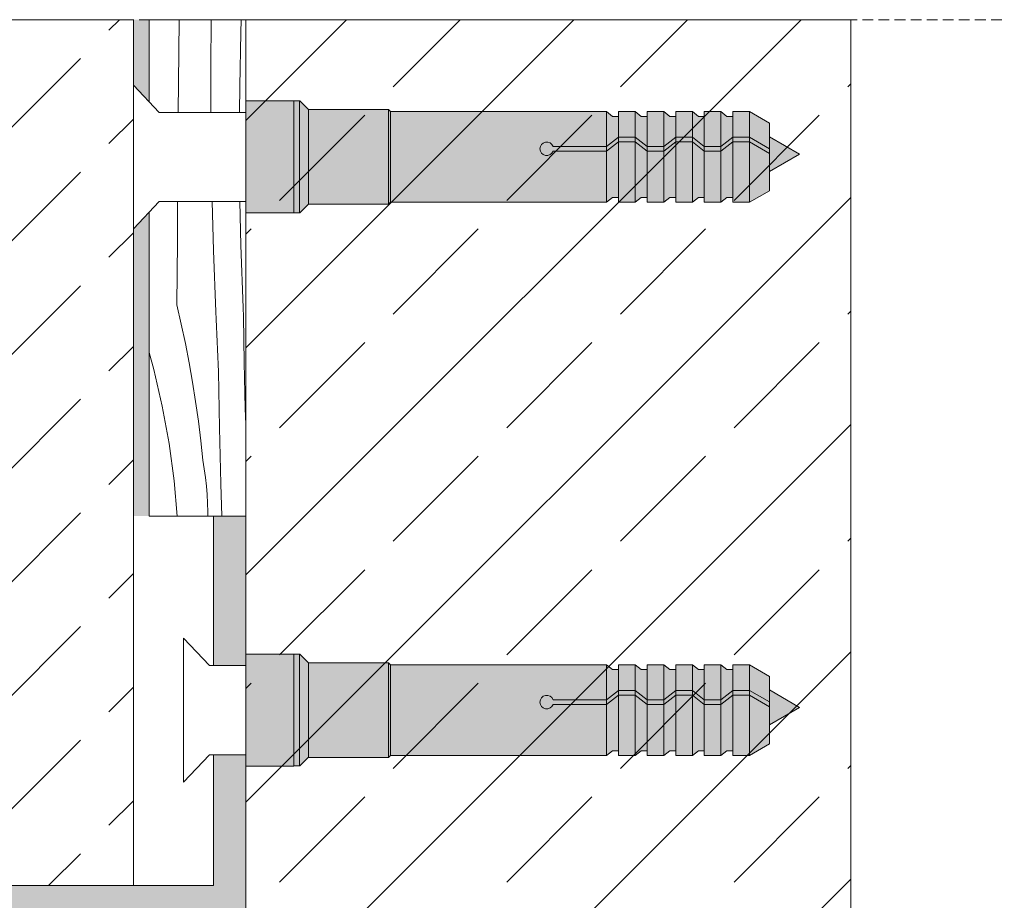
# Model space of a CAD drawing. Header units: millimetres. Extents: x -5600 to 56024, y 506 to 54141.
# Tile 46 of 48: x 51328 to 53165, y 42237 to 43881. Entities that reach past the tile are written whole.
import ezdxf

# ---------------------------------------------------------------- set-up
doc = ezdxf.new("R2010")
doc.units = ezdxf.units.MM
doc.linetypes.add('Hidden Line', pattern=[30.00000000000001, 20, -10.00000000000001])
for name, color, linetype, lineweight in [('2D Drafting - General102', 254, 'Continuous', 13), ('2D Drafting - General121', 255, 'Continuous', 0), ('2D Drafting - General2', 251, 'Continuous', 15), ('2D Drafting - General81', 251, 'Continuous', 20)]:
    doc.layers.add(name, color=color, linetype=linetype, lineweight=lineweight)

# ---------------------------------------------------------------- blocks, each defined once
blk = doc.blocks.new('*X14')
at = {"layer": '2D Drafting - General81', "linetype": 'Continuous'}
for p, q in [((-51434.74387600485, -94883.95986901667), (-51434.57216504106, -94858.90157354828)), ((-51412.23646040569, -94889.42949207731), (-51413.0186212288, -94858.90157354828)), ((-51395.22740336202, -94886.2155424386), (-51395.79330890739, -94858.90157354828)), ((-51434.99953506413, -94923.30434697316), (-51434.74387600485, -94883.95986901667)), ((-51395.06824360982, -94891.76568447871), (-51395.22740336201, -94886.21554243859)), ((-51410.85603735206, -94927.56149702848), (-51412.23646040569, -94889.42949207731)), ((-51394.89638475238, -94897.31544780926), (-51395.06824360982, -94891.76568447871)), ((-51394.71182768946, -94902.86480337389), (-51394.89638475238, -94897.31544780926)), ((-51394.51457338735, -94908.41372211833), (-51394.71182768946, -94902.86480337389)), ((-51394.30462287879, -94913.96217499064), (-51394.51457338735, -94908.41372211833)), ((-51394.08197726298, -94919.51013294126), (-51394.30462287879, -94913.96217499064)), ((-51434.99953506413, -94923.30434697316), (-51432.2887214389, -94935.27129040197)), ((-51393.84663770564, -94925.05756692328), (-51394.08197726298, -94919.51013294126)), ((-51393.59860543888, -94930.6044478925), (-51393.84663770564, -94925.05756692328)), ((-51410.65903739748, -94932.23603372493), (-51410.85603735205, -94927.56149702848)), ((-51393.25674041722, -94959.18239297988), (-51393.59860543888, -94930.60444789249)), ((-51432.2887214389, -94935.27129040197), (-51429.77361897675, -94947.28089094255)), ((-51410.45597927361, -94936.91031117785), (-51410.65903739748, -94932.23603372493)), ((-51410.24686332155, -94941.58432153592), (-51410.45597927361, -94936.91031117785)), ((-51410.03168989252, -94946.2580569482), (-51410.24686332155, -94941.58432153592)), ((-51429.77361897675, -94947.28089094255), (-51427.45489793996, -94959.32994809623)), ((-51409.81045934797, -94950.93150956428), (-51410.03168989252, -94946.2580569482)), ((-51452.23038198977, -94952.9832917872), (-51449.3530747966, -94963.46505417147)), ((-51409.58317205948, -94955.60467153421), (-51409.81045934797, -94950.93150956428)), ((-51409.34982840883, -94960.27753500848), (-51409.58317205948, -94955.60467153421)), ((-51427.45489793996, -94959.32994809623), (-51425.33317625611, -94971.41525084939)), ((-51409.11042878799, -94964.95009213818), (-51409.34982840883, -94960.27753500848)), ((-51392.57647138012, -94987.75428565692), (-51393.25674041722, -94959.18239297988)), ((-51449.3530747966, -94963.46505417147), (-51444.13746909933, -94986.39905295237)), ((-51408.52656237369, -94999.85700779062), (-51409.11042878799, -94964.95009213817)), ((-51425.33317625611, -94971.41525084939), (-51423.40901935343, -94983.53357852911)), ((-51444.13746909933, -94986.39905295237), (-51439.94244215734, -95009.54149430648)), ((-51423.40901935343, -94983.53357852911), (-51421.68294001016, -94995.6817016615)), ((-51392.23037982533, -94997.4590040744), (-51392.57647138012, -94987.75428565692)), ((-51421.68294001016, -94995.6817016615), (-51420.15539821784, -95007.85638283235)), ((-51407.65530927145, -95034.75793297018), (-51408.52656237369, -94999.85700779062)), ((-51439.94244215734, -95009.54149430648), (-51436.77622239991, -95032.84698497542)), ((-51420.15539821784, -95007.85638283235), (-51418.82680105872, -95020.05437754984)), ((-51418.00272572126, -95025.37125825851), (-51418.82680105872, -95020.05437754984)), ((-51417.3034856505, -95030.70599198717), (-51418.00272572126, -95025.37125825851)), ((-51436.77622239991, -95032.84698497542), (-51434.77850022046, -95054.80280998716)), ((-51416.72946496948, -95036.05564813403), (-51417.3034856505, -95030.70599198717)), ((-51406.98973465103, -95054.80280998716), (-51407.65530927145, -95034.75793297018)), ((-51416.28097901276, -95041.41728789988), (-51416.72946496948, -95036.05564813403)), ((-51415.95827415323, -95046.7879659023), (-51416.28097901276, -95041.41728789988)), ((-51415.76152766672, -95052.1647317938), (-51415.95827415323, -95046.7879659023)), ((-51415.72686913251, -95054.80280998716), (-51415.76152766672, -95052.1647317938))]:
    blk.add_line(p, q, dxfattribs=at)
blk = doc.blocks.new('Wype_nienie_35')
at = {"layer": '2D Drafting - General2', "linetype": 'Continuous'}
for p, q in [((-51446.01190922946, -94858.90157354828), (-51452.23038198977, -94865.50797215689)), ((-51392.23037982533, -94858.90157354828), (-51446.01190922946, -94858.90157354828)), ((-51392.23037982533, -95054.80280998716), (-51392.23037982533, -94858.90157354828)), ((-51452.23038198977, -94865.50797215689), (-51452.23038198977, -95054.80280998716)), ((-51452.23038198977, -95054.80280998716), (-51392.23037982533, -95054.80280998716))]:
    blk.add_line(p, q, dxfattribs=at)
at = {"layer": '2D Drafting - General81', "linetype": 'Continuous'}
blk.add_blockref('*X14', (0, 0), dxfattribs=at)
blk = doc.blocks.new('*X48')
at = {"layer": '2D Drafting - General81', "linetype": 'Continuous'}
for p, q in [((-51433.89321841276, -94765.92701350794), (-51433.73377208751, -94745.78461106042)), ((-51413.95863330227, -94774.97576120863), (-51413.78074455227, -94745.78461106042)), ((-51395.26546757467, -94754.04612397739), (-51394.98646966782, -94745.78461106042)), ((-51395.93095905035, -94787.08560872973), (-51395.26546757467, -94754.04612397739)), ((-51434.17720669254, -94803.48437802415), (-51433.89321841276, -94765.92701350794)), ((-51413.83102924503, -94803.48437802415), (-51413.95863330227, -94774.97576120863)), ((-51396.03790018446, -94803.48437802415), (-51395.93095905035, -94787.08560872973))]:
    blk.add_line(p, q, dxfattribs=at)
blk = doc.blocks.new('Wype_nienie_57')
at = {"layer": '2D Drafting - General2', "linetype": 'Continuous'}
for p, q in [((-51392.23037982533, -94745.78461106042), (-51452.23038198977, -94745.78461106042)), ((-51452.23038198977, -94745.78461106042), (-51452.23038198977, -94796.87797941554)), ((-51392.23037982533, -94803.48437802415), (-51392.23037982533, -94745.78461106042)), ((-51452.23038198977, -94796.87797941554), (-51446.01190922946, -94803.48437802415)), ((-51446.01190922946, -94803.48437802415), (-51392.23037982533, -94803.48437802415))]:
    blk.add_line(p, q, dxfattribs=at)
at = {"layer": '2D Drafting - General81', "linetype": 'Continuous'}
blk.add_blockref('*X48', (0, 0), dxfattribs=at)

msp = doc.modelspace()

# ---------------------------------------------------------------- hatches: boundary and pattern name
at = {"layer": '2D Drafting - General102', "linetype": 'Continuous'}
for points in [[(51689.50565063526, 42674.81878089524), (51749.50565063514, 42674.81878089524), (51749.50565063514, 42953.96213839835), (51689.50565063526, 42953.96213839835)], [(51001.17095756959, 42203.96213839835), (51749.50565063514, 42203.96213839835), (51749.50565063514, 42508.56720509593), (51689.50565063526, 42508.56720509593), (51689.50565063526, 42263.96213839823), (51001.17095756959, 42263.96213839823)]]:
    msp.add_hatch(color=256, dxfattribs=at).paths.add_polyline_path(points)
at = {"layer": '2D Drafting - General121', "linetype": 'Continuous'}
for points in [[(51749.50565073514, 43520.28379533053), (51749.50565073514, 43630.31561636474), (51749.50565073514, 43729.29948696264), (51839.50562670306, 43729.29948696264), (51839.50562670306, 43621.5378097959), (51839.50562670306, 43520.28379533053)], [(51839.50562670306, 43520.28379533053), (51749.50565073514, 43520.28379533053), (51749.50565073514, 43630.31561636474), (51749.50565073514, 43729.29948696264), (51839.50562670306, 43729.29948696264), (51839.50562670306, 43618.68859638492)], [(51839.50562670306, 43520.57505064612), (51839.50562670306, 43618.68859638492), (51839.50562670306, 43691.7505859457), (51839.50562670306, 43729.29948696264), (51850.0460229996, 43729.29948919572), (51850.0460229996, 43520.57505064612)], [(51850.0460229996, 43520.57505064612), (51850.0460229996, 43729.29948919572), (51850.57261102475, 43729.29948919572), (51866.81325336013, 43713.05884686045), (51866.81325336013, 43536.81569298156), (51850.57261102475, 43520.57505064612)], [(51866.81325336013, 43536.52443766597), (51866.81325336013, 43713.05884686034), (52016.0402040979, 43713.05884686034), (52016.0402040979, 43536.52443766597)], [(52016.0402040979, 43536.52443766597), (52016.0402040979, 43713.05884686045), (52019.7766186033, 43709.32243235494), (52019.7766186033, 43540.26085217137)], [(52445.35703245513, 43700.44643380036), (52445.35703245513, 43661.59324774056), (52423.03319909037, 43644.35379401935), (52423.03319909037, 43709.32243235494), (52434.26203426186, 43700.44643380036)], [(52476.42302739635, 43709.32243235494), (52476.42302739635, 43661.59324774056), (52445.35703245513, 43661.59324774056), (52445.35703245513, 43709.32243235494)], [(52498.74686076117, 43700.44643380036), (52498.74686076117, 43644.35379401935), (52476.42302739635, 43661.59324774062), (52476.42302739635, 43709.32243235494), (52487.6518625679, 43700.44643380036)], [(52529.81285570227, 43709.32243235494), (52529.81285570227, 43644.35379401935), (52498.74686076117, 43644.35379401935), (52498.74686076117, 43709.32243235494)], [(52529.81285570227, 43644.35379401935), (52529.81285570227, 43709.32243235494), (52541.04169087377, 43700.44643380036), (52552.13668906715, 43700.44643380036), (52552.13668906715, 43661.59324774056)], [(52583.20268400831, 43709.32243235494), (52583.20268400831, 43661.59324774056), (52552.13668906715, 43661.59324774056), (52552.13668906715, 43709.32243235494)], [(52605.52651737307, 43700.44643380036), (52605.52651737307, 43644.35379401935), (52583.20268400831, 43661.59324774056), (52583.20268400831, 43709.32243235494), (52594.43151917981, 43700.44643380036)], [(52636.59251231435, 43709.32243235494), (52636.59251231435, 43644.35379401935), (52605.52651737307, 43644.35379401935), (52605.52651737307, 43709.32243235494)], [(52658.91634567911, 43700.44643380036), (52658.91634567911, 43661.59324774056), (52636.59251231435, 43644.35379401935), (52636.59251231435, 43709.32243235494), (52647.82134748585, 43700.44643380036)], [(52658.91634567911, 43661.59324774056), (52658.91634567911, 43709.32243235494), (52689.98234062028, 43709.32243235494), (52689.98234062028, 43661.59324774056)], [(52727.12332755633, 43640.14988893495), (52689.98234062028, 43661.59324774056), (52689.98234062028, 43709.32243235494), (52727.12332755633, 43687.87907354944)], [(52423.03319909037, 43644.35379401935), (52445.35703245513, 43661.59324774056), (52445.35703245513, 43652.71724918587), (52423.03319909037, 43635.47779546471)], [(52445.35703245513, 43549.13685072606), (52434.26203426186, 43549.13685072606), (52423.03319909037, 43540.26085217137), (52423.03319909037, 43635.47779546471), (52445.35703245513, 43652.71724918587)], [(52445.35703245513, 43661.59324774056), (52476.42302739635, 43661.59324774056), (52476.42302739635, 43652.71724918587), (52445.35703245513, 43652.71724918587)], [(52445.35703245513, 43540.26085217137), (52445.35703245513, 43652.71724918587), (52476.42302739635, 43652.71724918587), (52476.42302739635, 43540.26085217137)], [(52498.74686076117, 43635.47779546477), (52476.42302739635, 43652.71724918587), (52476.42302739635, 43661.59324774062), (52498.74686076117, 43644.35379401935)], [(52498.74686076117, 43549.13685072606), (52487.6518625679, 43549.13685072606), (52476.42302739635, 43540.26085217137), (52476.42302739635, 43652.71724918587), (52498.74686076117, 43635.47779546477)], [(52552.13668906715, 43652.71724918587), (52529.81285570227, 43635.47779546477), (52529.81285570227, 43644.35379401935), (52552.13668906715, 43661.59324774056)], [(52552.13668906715, 43549.13685072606), (52541.04169087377, 43549.13685072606), (52529.81285570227, 43540.26085217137), (52529.81285570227, 43635.47779546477), (52552.13668906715, 43652.71724918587)], [(52583.20268400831, 43652.71724918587), (52552.13668906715, 43652.71724918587), (52552.13668906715, 43661.59324774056), (52583.20268400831, 43661.59324774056)], [(52583.20268400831, 43540.26085217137), (52552.13668906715, 43540.26085217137), (52552.13668906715, 43652.71724918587), (52583.20268400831, 43652.71724918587)], [(52605.52651737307, 43635.47779546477), (52583.20268400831, 43652.71724918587), (52583.20268400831, 43661.59324774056), (52605.52651737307, 43644.35379401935)], [(52605.52651737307, 43549.13685072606), (52594.43151917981, 43549.13685072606), (52583.20268400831, 43540.26085217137), (52583.20268400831, 43652.71724918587), (52605.52651737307, 43635.47779546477)], [(52636.59251231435, 43644.35379401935), (52658.91634567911, 43661.59324774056), (52658.91634567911, 43652.71724918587), (52636.59251231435, 43635.47779546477)], [(52658.91634567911, 43549.13685072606), (52647.82134748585, 43549.13685072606), (52636.59251231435, 43540.26085217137), (52636.59251231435, 43635.47779546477), (52658.91634567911, 43652.71724918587)], [(52658.91634567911, 43661.59324774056), (52689.98234062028, 43661.59324774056), (52689.98234062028, 43652.71724918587), (52658.91634567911, 43652.71724918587)], [(52658.91634567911, 43540.26085217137), (52658.91634567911, 43652.71724918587), (52689.98234062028, 43652.71724918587), (52689.98234062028, 43540.26085217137)], [(52727.12332755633, 43631.27389038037), (52689.98234062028, 43652.71724918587), (52689.98234062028, 43661.59324774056), (52727.12332755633, 43640.14988893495)], [(52727.12332755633, 43561.70421097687), (52689.98234062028, 43540.26085217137), (52689.98234062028, 43652.71724918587), (52727.12332755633, 43631.27389038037)], [(52783.30680139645, 43630.02436104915), (52727.12332755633, 43597.58681730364), (52727.12332755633, 43662.46190479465)], [(52498.74686076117, 43644.35379401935), (52529.81285570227, 43644.35379401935), (52529.81285570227, 43635.47779546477), (52498.74686076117, 43635.47779546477)], [(52498.74686076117, 43540.26085217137), (52498.74686076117, 43635.47779546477), (52529.81285570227, 43635.47779546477), (52529.81285570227, 43540.26085217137)], [(52605.52651737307, 43644.35379401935), (52636.59251231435, 43644.35379401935), (52636.59251231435, 43635.47779546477), (52605.52651737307, 43635.47779546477)], [(52636.59251231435, 43540.26085217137), (52605.52651737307, 43540.26085217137), (52605.52651737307, 43635.47779546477), (52636.59251231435, 43635.47779546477)], [(51749.50565196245, 42487.18514735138), (51749.50565196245, 42597.21696838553), (51749.50565196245, 42696.20083898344), (51839.50562793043, 42696.20083898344), (51839.50562793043, 42588.4391618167), (51839.50562793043, 42487.18514735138)], [(51839.50562793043, 42487.18514735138), (51749.50565196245, 42487.18514735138), (51749.50565196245, 42597.21696838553), (51749.50565196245, 42696.20083898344), (51839.50562793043, 42696.20083898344), (51839.50562793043, 42585.58994840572)], [(51839.50562793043, 42487.47640266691), (51839.50562793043, 42585.58994840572), (51839.50562793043, 42658.65193796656), (51839.50562793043, 42696.20083898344), (51850.04602422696, 42696.20084121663), (51850.04602422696, 42487.47640266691)], [(51850.04602422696, 42487.47640266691), (51850.04602422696, 42696.20084121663), (51850.57261225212, 42696.20084121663), (51866.81325458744, 42679.96019888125), (51866.81325458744, 42503.71704500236), (51850.57261225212, 42487.47640266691)], [(51866.81325458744, 42503.42578968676), (51866.81325458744, 42679.96019888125), (52016.04020532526, 42679.96019888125), (52016.04020532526, 42503.42578968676)], [(52016.04020532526, 42503.42578968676), (52016.04020532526, 42679.96019888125), (52019.77661983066, 42676.22378437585), (52019.77661983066, 42507.16220419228)], [(52445.35703368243, 42667.34778582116), (52445.35703368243, 42628.49459976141), (52423.03320031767, 42611.25514604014), (52423.03320031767, 42676.22378437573), (52434.26203548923, 42667.34778582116)], [(52476.42302862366, 42676.22378437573), (52476.42302862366, 42628.49459976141), (52445.35703368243, 42628.49459976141), (52445.35703368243, 42676.22378437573)], [(52498.74686198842, 42667.34778582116), (52498.74686198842, 42611.25514604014), (52476.42302862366, 42628.49459976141), (52476.42302862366, 42676.22378437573), (52487.65186379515, 42667.34778582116)], [(52529.8128569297, 42676.22378437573), (52529.8128569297, 42611.25514604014), (52498.74686198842, 42611.25514604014), (52498.74686198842, 42676.22378437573)], [(52529.8128569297, 42611.25514604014), (52529.8128569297, 42676.22378437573), (52541.04169210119, 42667.34778582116), (52552.13669029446, 42667.34778582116), (52552.13669029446, 42628.49459976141)], [(52583.20268523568, 42676.22378437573), (52583.20268523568, 42628.49459976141), (52552.13669029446, 42628.49459976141), (52552.13669029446, 42676.22378437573)], [(52605.5265186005, 42667.34778582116), (52605.5265186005, 42611.25514604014), (52583.20268523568, 42628.49459976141), (52583.20268523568, 42676.22378437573), (52594.43152040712, 42667.34778582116)], [(52636.59251354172, 42676.22378437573), (52636.59251354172, 42611.25514604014), (52605.5265186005, 42611.25514604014), (52605.5265186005, 42676.22378437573)], [(52658.91634690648, 42667.34778582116), (52658.91634690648, 42628.49459976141), (52636.59251354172, 42611.25514604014), (52636.59251354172, 42676.22378437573), (52647.82134871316, 42667.34778582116)], [(52658.91634690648, 42628.49459976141), (52658.91634690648, 42676.22378437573), (52689.98234184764, 42676.22378437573), (52689.98234184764, 42628.49459976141)], [(52727.12332878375, 42607.05124095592), (52689.98234184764, 42628.49459976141), (52689.98234184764, 42676.22378437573), (52727.12332878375, 42654.78042557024)], [(52423.03320031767, 42611.25514604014), (52445.35703368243, 42628.49459976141), (52445.35703368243, 42619.61860120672), (52423.03320031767, 42602.37914748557)], [(52445.35703368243, 42628.49459976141), (52476.42302862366, 42628.49459976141), (52476.42302862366, 42619.61860120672), (52445.35703368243, 42619.61860120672)], [(52498.74686198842, 42602.37914748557), (52476.42302862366, 42619.61860120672), (52476.42302862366, 42628.49459976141), (52498.74686198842, 42611.25514604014)], [(52552.13669029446, 42619.61860120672), (52529.8128569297, 42602.37914748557), (52529.8128569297, 42611.25514604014), (52552.13669029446, 42628.49459976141)], [(52583.20268523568, 42619.61860120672), (52552.13669029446, 42619.61860120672), (52552.13669029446, 42628.49459976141), (52583.20268523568, 42628.49459976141)], [(52605.5265186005, 42602.37914748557), (52583.20268523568, 42619.61860120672), (52583.20268523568, 42628.49459976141), (52605.5265186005, 42611.25514604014)], [(52636.59251354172, 42611.25514604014), (52658.91634690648, 42628.49459976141), (52658.91634690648, 42619.61860120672), (52636.59251354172, 42602.37914748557)], [(52658.91634690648, 42628.49459976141), (52689.98234184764, 42628.49459976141), (52689.98234184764, 42619.61860120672), (52658.91634690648, 42619.61860120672)], [(52727.12332878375, 42598.17524240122), (52689.98234184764, 42619.61860120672), (52689.98234184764, 42628.49459976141), (52727.12332878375, 42607.05124095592)], [(52783.30680262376, 42596.92571306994), (52727.12332878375, 42564.48816932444), (52727.12332878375, 42629.3632568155)], [(52445.35703368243, 42516.03820274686), (52434.26203548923, 42516.03820274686), (52423.03320031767, 42507.16220419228), (52423.03320031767, 42602.37914748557), (52445.35703368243, 42619.61860120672)], [(52445.35703368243, 42507.16220419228), (52445.35703368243, 42619.61860120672), (52476.42302862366, 42619.61860120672), (52476.42302862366, 42507.16220419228)], [(52498.74686198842, 42516.03820274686), (52487.65186379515, 42516.03820274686), (52476.42302862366, 42507.16220419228), (52476.42302862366, 42619.61860120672), (52498.74686198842, 42602.37914748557)], [(52498.74686198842, 42611.25514604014), (52529.8128569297, 42611.25514604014), (52529.8128569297, 42602.37914748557), (52498.74686198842, 42602.37914748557)], [(52498.74686198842, 42507.16220419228), (52498.74686198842, 42602.37914748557), (52529.8128569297, 42602.37914748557), (52529.8128569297, 42507.16220419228)], [(52552.13669029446, 42516.03820274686), (52541.04169210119, 42516.03820274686), (52529.8128569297, 42507.16220419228), (52529.8128569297, 42602.37914748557), (52552.13669029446, 42619.61860120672)], [(52583.20268523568, 42507.16220419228), (52552.13669029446, 42507.16220419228), (52552.13669029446, 42619.61860120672), (52583.20268523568, 42619.61860120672)], [(52605.5265186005, 42516.03820274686), (52594.43152040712, 42516.03820274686), (52583.20268523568, 42507.16220419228), (52583.20268523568, 42619.61860120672), (52605.5265186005, 42602.37914748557)], [(52605.5265186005, 42611.25514604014), (52636.59251354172, 42611.25514604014), (52636.59251354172, 42602.37914748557), (52605.5265186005, 42602.37914748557)], [(52636.59251354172, 42507.16220419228), (52605.5265186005, 42507.16220419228), (52605.5265186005, 42602.37914748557), (52636.59251354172, 42602.37914748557)], [(52658.91634690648, 42516.03820274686), (52647.82134871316, 42516.03820274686), (52636.59251354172, 42507.16220419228), (52636.59251354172, 42602.37914748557), (52658.91634690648, 42619.61860120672)], [(52658.91634690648, 42507.16220419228), (52658.91634690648, 42619.61860120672), (52689.98234184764, 42619.61860120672), (52689.98234184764, 42507.16220419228)], [(52727.12332878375, 42528.60556299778), (52689.98234184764, 42507.16220419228), (52689.98234184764, 42619.61860120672), (52727.12332878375, 42598.17524240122)]]:
    msp.add_hatch(color=256, dxfattribs=at).paths.add_polyline_path(points)
h = msp.add_hatch(color=256, dxfattribs=at)
edge = h.paths.add_edge_path()
edge.add_line((52019.7766186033, 43540.26085217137), (52019.7766186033, 43709.32243235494))
edge.add_line((52019.7766186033, 43709.32243235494), (52423.03319909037, 43709.32243235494))
edge.add_line((52423.03319909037, 43709.32243235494), (52423.03319909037, 43644.35379401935))
edge.add_line((52423.03319909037, 43644.35379401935), (52323.10734887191, 43644.35379401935))
edge.add_arc((52311.36352356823, 43639.91579474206), 12.55441238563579, 20.70161155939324, 339.2983884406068)
edge.add_line((52323.10734887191, 43635.47779546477), (52423.03319909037, 43635.47779546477))
edge.add_line((52423.03319909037, 43635.47779546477), (52423.03319909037, 43540.26085217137))
edge.add_line((52423.03319909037, 43540.26085217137), (52019.7766186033, 43540.26085217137))
h = msp.add_hatch(color=256, dxfattribs=at)
edge = h.paths.add_edge_path()
edge.add_line((52423.03319909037, 43635.47779546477), (52323.10734887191, 43635.47779546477))
edge.add_arc((52311.36352356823, 43639.91579474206), 12.55441238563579, 20.7016115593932, 339.2983884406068, ccw=False)
edge.add_line((52323.10734887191, 43644.35379401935), (52423.03319909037, 43644.35379401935))
edge.add_line((52423.03319909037, 43644.35379401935), (52423.03319909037, 43635.47779546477))
h = msp.add_hatch(color=256, dxfattribs=at)
edge = h.paths.add_edge_path()
edge.add_line((52019.77661983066, 42507.16220419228), (52019.77661983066, 42676.22378437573))
edge.add_line((52019.77661983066, 42676.22378437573), (52423.03320031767, 42676.22378437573))
edge.add_line((52423.03320031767, 42676.22378437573), (52423.03320031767, 42611.25514604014))
edge.add_line((52423.03320031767, 42611.25514604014), (52323.10735009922, 42611.25514604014))
edge.add_arc((52311.36352479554, 42606.81714676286), 12.55441238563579, 20.70161155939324, 339.2983884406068)
edge.add_line((52323.10735009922, 42602.37914748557), (52423.03320031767, 42602.37914748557))
edge.add_line((52423.03320031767, 42602.37914748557), (52423.03320031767, 42507.16220419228))
edge.add_line((52423.03320031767, 42507.16220419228), (52019.77661983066, 42507.16220419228))
h = msp.add_hatch(color=256, dxfattribs=at)
edge = h.paths.add_edge_path()
edge.add_line((52423.03320031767, 42602.37914748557), (52323.10735009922, 42602.37914748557))
edge.add_arc((52311.36352479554, 42606.81714676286), 12.55441238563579, 20.7016115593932, 339.2983884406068, ccw=False)
edge.add_line((52323.10735009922, 42611.25514604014), (52423.03320031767, 42611.25514604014))
edge.add_line((52423.03320031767, 42611.25514604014), (52423.03320031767, 42602.37914748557))
at = {"layer": '2D Drafting - General81', "linetype": 'Continuous'}
h = msp.add_hatch(dxfattribs=at)
h.set_pattern_fill('BETON', color=256, scale=3, style=0, pattern_type=2)
h.set_pattern_definition([(44.99999999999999, (205926.1967906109, 328118.3705683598), (-212.1320343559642, 212.1320343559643), [225, -75]), (44.99999999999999, (205926.1967906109, 328330.5026027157), (-212.1320343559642, 212.1320343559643), [225, -75])])
h.paths.add_polyline_path([(50940.0709482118, 42263.96213839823), (51540.0709593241, 42263.96213839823), (51540.0709593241, 42791.42886706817), (51540.0709593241, 43881.01673517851), (50940.0709482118, 43881.01673517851), (50940.0709482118, 42791.42886706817)])
for points in [[(51569.50564464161, 43881.01673517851), (51540.0709593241, 43881.01673517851), (51540.0709593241, 43759.00753788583), (51569.50564464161, 43726.57285256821)], [(51540.0709593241, 42953.96213839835), (51569.50564464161, 42953.96213839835), (51569.50564464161, 43523.01042943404), (51540.0709593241, 43490.57574411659)]]:
    msp.add_hatch(color=256, dxfattribs=at).paths.add_polyline_path(points, flags=0)
h = msp.add_hatch(dxfattribs=at)
h.set_pattern_fill('SOLID___DASHED', color=256, scale=3, style=0, pattern_type=2)
h.set_pattern_definition([(44.99999999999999, (205926.1967906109, 328118.3705683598), (-212.1320343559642, 212.1320343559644), []), (44.99999999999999, (205820.1307734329, 328224.4365855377), (-212.1320343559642, 212.1320343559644), [225, -75])])
h.paths.add_polyline_path([(51749.50565073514, 41145.2735313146), (51900.95122996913, 41145.2735313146), (52878.75610060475, 41145.2735313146), (52878.75610060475, 43881.01673517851), (51900.95122996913, 43881.01673517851), (51752.11893771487, 43881.01673517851), (51749.50565073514, 43881.01673517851)])

# ---------------------------------------------------------------- linework, layer by layer
at = {"layer": '2D Drafting - General2', "linetype": 'Hidden Line'}
msp.add_line((50110.74411460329, 43881.01672549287), (53165.4809600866, 43881.01672549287), dxfattribs=at)
at = {"layer": '2D Drafting - General2', "linetype": 'Continuous'}
for p, q in [((51540.0709593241, 43759.00754158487), (51540.0709593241, 43624.79164226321)), ((51588.16106645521, 43707.91743445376), (51540.0709593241, 43759.00754158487)), ((51749.50565073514, 43707.91743445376), (51588.16106645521, 43707.91743445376)), ((51540.0709593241, 43490.57574294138), (51540.0709593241, 43624.79164226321)), ((51588.16106645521, 43541.66585007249), (51540.0709593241, 43490.57574294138)), ((51749.50565073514, 43541.66585007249), (51588.16106645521, 43541.66585007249)), ((51633.5414516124, 42725.90889360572), (51633.5414516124, 42591.69299428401)), ((51681.63155874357, 42674.81878647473), (51633.5414516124, 42725.90889360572)), ((51749.50565196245, 42674.81878647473), (51681.63155874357, 42674.81878647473)), ((51633.5414516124, 42457.47709496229), (51633.5414516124, 42591.69299428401)), ((51681.63155874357, 42508.56720209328), (51633.5414516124, 42457.47709496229)), ((51749.50565196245, 42508.56720209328), (51681.63155874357, 42508.56720209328))]:
    msp.add_line(p, q, dxfattribs=at)
at = {"layer": '2D Drafting - General2', "linetype": 'Continuous', "flags": 128}
for points in [[(50940.0709482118, 42263.96213839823), (51540.0709593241, 42263.96213839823), (51540.0709593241, 42791.42886706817), (51540.0709593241, 43881.01673517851), (50940.0709482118, 43881.01673517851), (50940.0709482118, 42791.42886706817)], [(51749.50565073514, 41145.2735313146), (51900.95122996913, 41145.2735313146), (52878.75610060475, 41145.2735313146), (52878.75610060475, 43881.01673517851), (51900.95122996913, 43881.01673517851), (51752.11893771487, 43881.01673517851), (51749.50565073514, 43881.01673517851)], [(51749.50565073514, 43520.28379533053), (51749.50565073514, 43630.31561636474), (51749.50565073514, 43729.29948696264), (51839.50562670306, 43729.29948696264), (51839.50562670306, 43621.5378097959), (51839.50562670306, 43520.28379533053)], [(51839.50562670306, 43520.28379533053), (51749.50565073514, 43520.28379533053), (51749.50565073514, 43630.31561636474), (51749.50565073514, 43729.29948696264), (51839.50562670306, 43729.29948696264), (51839.50562670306, 43618.68859638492)], [(51839.50562670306, 43520.57505064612), (51839.50562670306, 43618.68859638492), (51839.50562670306, 43691.7505859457), (51839.50562670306, 43729.29948696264), (51850.0460229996, 43729.29948919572), (51850.0460229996, 43520.57505064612)], [(51850.0460229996, 43520.57505064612), (51850.0460229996, 43729.29948919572), (51850.57261102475, 43729.29948919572), (51866.81325336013, 43713.05884686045), (51866.81325336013, 43536.81569298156), (51850.57261102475, 43520.57505064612)], [(51866.81325336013, 43536.52443766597), (51866.81325336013, 43713.05884686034), (52016.0402040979, 43713.05884686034), (52016.0402040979, 43536.52443766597)], [(52016.0402040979, 43536.52443766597), (52016.0402040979, 43713.05884686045), (52019.7766186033, 43709.32243235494), (52019.7766186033, 43540.26085217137)], [(52445.35703245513, 43700.44643380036), (52445.35703245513, 43661.59324774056), (52423.03319909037, 43644.35379401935), (52423.03319909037, 43709.32243235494), (52434.26203426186, 43700.44643380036)], [(52476.42302739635, 43709.32243235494), (52476.42302739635, 43661.59324774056), (52445.35703245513, 43661.59324774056), (52445.35703245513, 43709.32243235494)], [(52498.74686076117, 43700.44643380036), (52498.74686076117, 43644.35379401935), (52476.42302739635, 43661.59324774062), (52476.42302739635, 43709.32243235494), (52487.6518625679, 43700.44643380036)], [(52529.81285570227, 43709.32243235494), (52529.81285570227, 43644.35379401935), (52498.74686076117, 43644.35379401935), (52498.74686076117, 43709.32243235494)], [(52529.81285570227, 43644.35379401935), (52529.81285570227, 43709.32243235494), (52541.04169087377, 43700.44643380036), (52552.13668906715, 43700.44643380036), (52552.13668906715, 43661.59324774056)], [(52583.20268400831, 43709.32243235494), (52583.20268400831, 43661.59324774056), (52552.13668906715, 43661.59324774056), (52552.13668906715, 43709.32243235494)], [(52605.52651737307, 43700.44643380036), (52605.52651737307, 43644.35379401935), (52583.20268400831, 43661.59324774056), (52583.20268400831, 43709.32243235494), (52594.43151917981, 43700.44643380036)], [(52636.59251231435, 43709.32243235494), (52636.59251231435, 43644.35379401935), (52605.52651737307, 43644.35379401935), (52605.52651737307, 43709.32243235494)], [(52658.91634567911, 43700.44643380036), (52658.91634567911, 43661.59324774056), (52636.59251231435, 43644.35379401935), (52636.59251231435, 43709.32243235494), (52647.82134748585, 43700.44643380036)], [(52658.91634567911, 43661.59324774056), (52658.91634567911, 43709.32243235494), (52689.98234062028, 43709.32243235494), (52689.98234062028, 43661.59324774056)], [(52727.12332755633, 43640.14988893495), (52689.98234062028, 43661.59324774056), (52689.98234062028, 43709.32243235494), (52727.12332755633, 43687.87907354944)], [(52423.03319909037, 43644.35379401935), (52445.35703245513, 43661.59324774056), (52445.35703245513, 43652.71724918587), (52423.03319909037, 43635.47779546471)], [(52445.35703245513, 43549.13685072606), (52434.26203426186, 43549.13685072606), (52423.03319909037, 43540.26085217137), (52423.03319909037, 43635.47779546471), (52445.35703245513, 43652.71724918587)], [(52445.35703245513, 43661.59324774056), (52476.42302739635, 43661.59324774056), (52476.42302739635, 43652.71724918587), (52445.35703245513, 43652.71724918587)], [(52445.35703245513, 43540.26085217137), (52445.35703245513, 43652.71724918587), (52476.42302739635, 43652.71724918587), (52476.42302739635, 43540.26085217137)], [(52498.74686076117, 43635.47779546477), (52476.42302739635, 43652.71724918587), (52476.42302739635, 43661.59324774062), (52498.74686076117, 43644.35379401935)], [(52498.74686076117, 43549.13685072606), (52487.6518625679, 43549.13685072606), (52476.42302739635, 43540.26085217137), (52476.42302739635, 43652.71724918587), (52498.74686076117, 43635.47779546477)], [(52552.13668906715, 43652.71724918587), (52529.81285570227, 43635.47779546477), (52529.81285570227, 43644.35379401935), (52552.13668906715, 43661.59324774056)], [(52552.13668906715, 43549.13685072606), (52541.04169087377, 43549.13685072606), (52529.81285570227, 43540.26085217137), (52529.81285570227, 43635.47779546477), (52552.13668906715, 43652.71724918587)], [(52583.20268400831, 43652.71724918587), (52552.13668906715, 43652.71724918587), (52552.13668906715, 43661.59324774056), (52583.20268400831, 43661.59324774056)], [(52583.20268400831, 43540.26085217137), (52552.13668906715, 43540.26085217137), (52552.13668906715, 43652.71724918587), (52583.20268400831, 43652.71724918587)], [(52605.52651737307, 43635.47779546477), (52583.20268400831, 43652.71724918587), (52583.20268400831, 43661.59324774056), (52605.52651737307, 43644.35379401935)], [(52605.52651737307, 43549.13685072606), (52594.43151917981, 43549.13685072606), (52583.20268400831, 43540.26085217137), (52583.20268400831, 43652.71724918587), (52605.52651737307, 43635.47779546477)], [(52636.59251231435, 43644.35379401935), (52658.91634567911, 43661.59324774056), (52658.91634567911, 43652.71724918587), (52636.59251231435, 43635.47779546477)], [(52658.91634567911, 43549.13685072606), (52647.82134748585, 43549.13685072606), (52636.59251231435, 43540.26085217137), (52636.59251231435, 43635.47779546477), (52658.91634567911, 43652.71724918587)], [(52658.91634567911, 43661.59324774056), (52689.98234062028, 43661.59324774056), (52689.98234062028, 43652.71724918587), (52658.91634567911, 43652.71724918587)], [(52658.91634567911, 43540.26085217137), (52658.91634567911, 43652.71724918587), (52689.98234062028, 43652.71724918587), (52689.98234062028, 43540.26085217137)], [(52727.12332755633, 43631.27389038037), (52689.98234062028, 43652.71724918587), (52689.98234062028, 43661.59324774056), (52727.12332755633, 43640.14988893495)], [(52727.12332755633, 43561.70421097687), (52689.98234062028, 43540.26085217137), (52689.98234062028, 43652.71724918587), (52727.12332755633, 43631.27389038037)], [(52783.30680139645, 43630.02436104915), (52727.12332755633, 43597.58681730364), (52727.12332755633, 43662.46190479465)], [(52498.74686076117, 43644.35379401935), (52529.81285570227, 43644.35379401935), (52529.81285570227, 43635.47779546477), (52498.74686076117, 43635.47779546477)], [(52498.74686076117, 43540.26085217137), (52498.74686076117, 43635.47779546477), (52529.81285570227, 43635.47779546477), (52529.81285570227, 43540.26085217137)], [(52605.52651737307, 43644.35379401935), (52636.59251231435, 43644.35379401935), (52636.59251231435, 43635.47779546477), (52605.52651737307, 43635.47779546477)], [(52636.59251231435, 43540.26085217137), (52605.52651737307, 43540.26085217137), (52605.52651737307, 43635.47779546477), (52636.59251231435, 43635.47779546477)], [(51689.50565063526, 42674.81878089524), (51749.50565063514, 42674.81878089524), (51749.50565063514, 42953.96213839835), (51689.50565063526, 42953.96213839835)], [(51749.50565196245, 42487.18514735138), (51749.50565196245, 42597.21696838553), (51749.50565196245, 42696.20083898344), (51839.50562793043, 42696.20083898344), (51839.50562793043, 42588.4391618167), (51839.50562793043, 42487.18514735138)], [(51839.50562793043, 42487.18514735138), (51749.50565196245, 42487.18514735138), (51749.50565196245, 42597.21696838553), (51749.50565196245, 42696.20083898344), (51839.50562793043, 42696.20083898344), (51839.50562793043, 42585.58994840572)], [(51839.50562793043, 42487.47640266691), (51839.50562793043, 42585.58994840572), (51839.50562793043, 42658.65193796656), (51839.50562793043, 42696.20083898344), (51850.04602422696, 42696.20084121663), (51850.04602422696, 42487.47640266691)], [(51850.04602422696, 42487.47640266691), (51850.04602422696, 42696.20084121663), (51850.57261225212, 42696.20084121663), (51866.81325458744, 42679.96019888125), (51866.81325458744, 42503.71704500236), (51850.57261225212, 42487.47640266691)], [(51866.81325458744, 42503.42578968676), (51866.81325458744, 42679.96019888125), (52016.04020532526, 42679.96019888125), (52016.04020532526, 42503.42578968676)], [(52016.04020532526, 42503.42578968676), (52016.04020532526, 42679.96019888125), (52019.77661983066, 42676.22378437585), (52019.77661983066, 42507.16220419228)], [(52445.35703368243, 42667.34778582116), (52445.35703368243, 42628.49459976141), (52423.03320031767, 42611.25514604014), (52423.03320031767, 42676.22378437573), (52434.26203548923, 42667.34778582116)], [(52476.42302862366, 42676.22378437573), (52476.42302862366, 42628.49459976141), (52445.35703368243, 42628.49459976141), (52445.35703368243, 42676.22378437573)], [(52498.74686198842, 42667.34778582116), (52498.74686198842, 42611.25514604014), (52476.42302862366, 42628.49459976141), (52476.42302862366, 42676.22378437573), (52487.65186379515, 42667.34778582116)], [(52529.8128569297, 42676.22378437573), (52529.8128569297, 42611.25514604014), (52498.74686198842, 42611.25514604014), (52498.74686198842, 42676.22378437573)], [(52529.8128569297, 42611.25514604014), (52529.8128569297, 42676.22378437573), (52541.04169210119, 42667.34778582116), (52552.13669029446, 42667.34778582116), (52552.13669029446, 42628.49459976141)], [(52583.20268523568, 42676.22378437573), (52583.20268523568, 42628.49459976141), (52552.13669029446, 42628.49459976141), (52552.13669029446, 42676.22378437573)], [(52605.5265186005, 42667.34778582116), (52605.5265186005, 42611.25514604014), (52583.20268523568, 42628.49459976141), (52583.20268523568, 42676.22378437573), (52594.43152040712, 42667.34778582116)], [(52636.59251354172, 42676.22378437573), (52636.59251354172, 42611.25514604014), (52605.5265186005, 42611.25514604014), (52605.5265186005, 42676.22378437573)], [(52658.91634690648, 42667.34778582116), (52658.91634690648, 42628.49459976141), (52636.59251354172, 42611.25514604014), (52636.59251354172, 42676.22378437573), (52647.82134871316, 42667.34778582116)], [(52658.91634690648, 42628.49459976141), (52658.91634690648, 42676.22378437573), (52689.98234184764, 42676.22378437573), (52689.98234184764, 42628.49459976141)], [(52727.12332878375, 42607.05124095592), (52689.98234184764, 42628.49459976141), (52689.98234184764, 42676.22378437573), (52727.12332878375, 42654.78042557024)], [(52423.03320031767, 42611.25514604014), (52445.35703368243, 42628.49459976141), (52445.35703368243, 42619.61860120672), (52423.03320031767, 42602.37914748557)], [(52445.35703368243, 42628.49459976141), (52476.42302862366, 42628.49459976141), (52476.42302862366, 42619.61860120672), (52445.35703368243, 42619.61860120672)], [(52498.74686198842, 42602.37914748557), (52476.42302862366, 42619.61860120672), (52476.42302862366, 42628.49459976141), (52498.74686198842, 42611.25514604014)], [(52552.13669029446, 42619.61860120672), (52529.8128569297, 42602.37914748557), (52529.8128569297, 42611.25514604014), (52552.13669029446, 42628.49459976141)], [(52583.20268523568, 42619.61860120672), (52552.13669029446, 42619.61860120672), (52552.13669029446, 42628.49459976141), (52583.20268523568, 42628.49459976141)], [(52605.5265186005, 42602.37914748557), (52583.20268523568, 42619.61860120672), (52583.20268523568, 42628.49459976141), (52605.5265186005, 42611.25514604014)], [(52636.59251354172, 42611.25514604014), (52658.91634690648, 42628.49459976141), (52658.91634690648, 42619.61860120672), (52636.59251354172, 42602.37914748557)], [(52658.91634690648, 42628.49459976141), (52689.98234184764, 42628.49459976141), (52689.98234184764, 42619.61860120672), (52658.91634690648, 42619.61860120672)], [(52727.12332878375, 42598.17524240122), (52689.98234184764, 42619.61860120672), (52689.98234184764, 42628.49459976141), (52727.12332878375, 42607.05124095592)], [(52783.30680262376, 42596.92571306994), (52727.12332878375, 42564.48816932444), (52727.12332878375, 42629.3632568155)], [(52445.35703368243, 42516.03820274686), (52434.26203548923, 42516.03820274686), (52423.03320031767, 42507.16220419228), (52423.03320031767, 42602.37914748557), (52445.35703368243, 42619.61860120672)], [(52445.35703368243, 42507.16220419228), (52445.35703368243, 42619.61860120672), (52476.42302862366, 42619.61860120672), (52476.42302862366, 42507.16220419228)], [(52498.74686198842, 42516.03820274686), (52487.65186379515, 42516.03820274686), (52476.42302862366, 42507.16220419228), (52476.42302862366, 42619.61860120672), (52498.74686198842, 42602.37914748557)], [(52498.74686198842, 42611.25514604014), (52529.8128569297, 42611.25514604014), (52529.8128569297, 42602.37914748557), (52498.74686198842, 42602.37914748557)], [(52498.74686198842, 42507.16220419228), (52498.74686198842, 42602.37914748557), (52529.8128569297, 42602.37914748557), (52529.8128569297, 42507.16220419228)], [(52552.13669029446, 42516.03820274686), (52541.04169210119, 42516.03820274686), (52529.8128569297, 42507.16220419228), (52529.8128569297, 42602.37914748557), (52552.13669029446, 42619.61860120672)], [(52583.20268523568, 42507.16220419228), (52552.13669029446, 42507.16220419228), (52552.13669029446, 42619.61860120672), (52583.20268523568, 42619.61860120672)], [(52605.5265186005, 42516.03820274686), (52594.43152040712, 42516.03820274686), (52583.20268523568, 42507.16220419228), (52583.20268523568, 42619.61860120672), (52605.5265186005, 42602.37914748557)], [(52605.5265186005, 42611.25514604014), (52636.59251354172, 42611.25514604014), (52636.59251354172, 42602.37914748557), (52605.5265186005, 42602.37914748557)], [(52636.59251354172, 42507.16220419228), (52605.5265186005, 42507.16220419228), (52605.5265186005, 42602.37914748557), (52636.59251354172, 42602.37914748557)], [(52658.91634690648, 42516.03820274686), (52647.82134871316, 42516.03820274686), (52636.59251354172, 42507.16220419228), (52636.59251354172, 42602.37914748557), (52658.91634690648, 42619.61860120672)], [(52658.91634690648, 42507.16220419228), (52658.91634690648, 42619.61860120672), (52689.98234184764, 42619.61860120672), (52689.98234184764, 42507.16220419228)], [(52727.12332878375, 42528.60556299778), (52689.98234184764, 42507.16220419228), (52689.98234184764, 42619.61860120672), (52727.12332878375, 42598.17524240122)], [(51001.17095756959, 42203.96213839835), (51749.50565063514, 42203.96213839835), (51749.50565063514, 42508.56720509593), (51689.50565063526, 42508.56720509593), (51689.50565063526, 42263.96213839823), (51001.17095756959, 42263.96213839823)]]:
    msp.add_lwpolyline(points, close=True, dxfattribs=at)
for points in [[(52019.7766186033, 43540.26085217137), (52019.7766186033, 43709.32243235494), (52423.03319909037, 43709.32243235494), (52423.03319909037, 43644.35379401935), (52323.10734887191, 43644.35379401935, 5.475043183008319), (52323.10734887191, 43635.47779546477), (52423.03319909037, 43635.47779546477), (52423.03319909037, 43540.26085217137)], [(52423.03319909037, 43635.47779546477), (52323.10734887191, 43635.47779546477, -5.475043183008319), (52323.10734887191, 43644.35379401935), (52423.03319909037, 43644.35379401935)], [(52019.77661983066, 42507.16220419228), (52019.77661983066, 42676.22378437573), (52423.03320031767, 42676.22378437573), (52423.03320031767, 42611.25514604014), (52323.10735009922, 42611.25514604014, 5.475043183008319), (52323.10735009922, 42602.37914748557), (52423.03320031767, 42602.37914748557), (52423.03320031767, 42507.16220419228)], [(52423.03320031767, 42602.37914748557), (52323.10735009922, 42602.37914748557, -5.475043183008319), (52323.10735009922, 42611.25514604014), (52423.03320031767, 42611.25514604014)]]:
    msp.add_lwpolyline(points, format="xyb", close=True, dxfattribs=at)

# ---------------------------------------------------------------- block references
at = {"layer": '2D Drafting - General81', "linetype": 'Continuous', "xscale": 3, "yscale": 3, "zscale": 3}
for name in ['Wype_nienie_57', 'Wype_nienie_35']:
    msp.add_blockref(name, (205926.1967906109, 328118.3705683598), dxfattribs=at)

doc.saveas('drawing.dxf')
